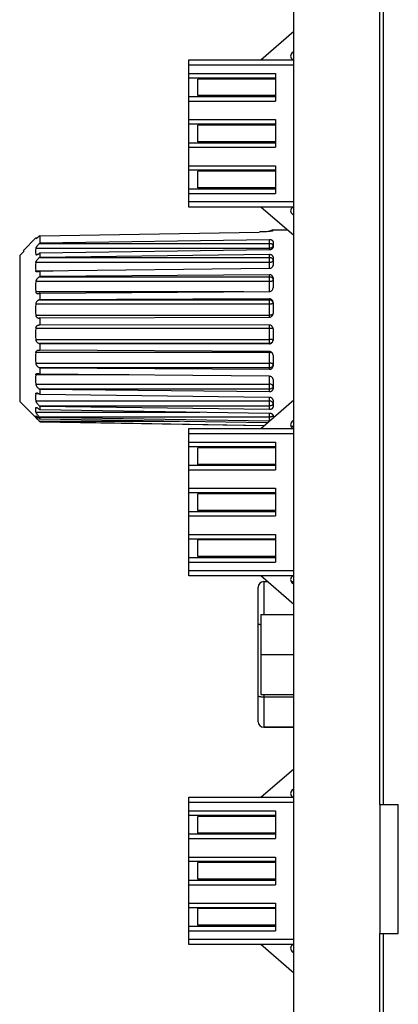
# Model space of a CAD drawing. Header units: millimetres. Extents: x -206 to 633, y -81 to 435.
# Tile 3 of 43: x -82 to -62, y 172 to 225. Entities that reach past the tile are written whole.
import ezdxf

# ---------------------------------------------------------------- set-up
doc = ezdxf.new("R2010")
doc.units = ezdxf.units.MM
doc.header["$LTSCALE"] = 23.1
doc.layers.add('06_ALL_SURFS', color=7, linetype='CONTINUOUS')
doc.layers.add('20_ALL_FEATURES', color=7, linetype='CONTINUOUS')

msp = doc.modelspace()

# ---------------------------------------------------------------- linework, layer by layer
at = {"layer": '06_ALL_SURFS', "color": 7}
for p, q in [((-67.388, 102.399), (-67.388, 255.375)), ((-62.726, 182.394), (-62.726, 249.188)), ((-62.526, 182.394), (-62.526, 249.188)), ((-69.188, 222.795), (-67.388, 224.338)), ((-73.088, 214.795), (-73.088, 222.795)), ((-73.088, 222.795), (-67.388, 222.795)), ((-67.388, 223.245), (-67.501, 223.146)), ((-73.088, 222.045), (-68.388, 222.045)), ((-68.388, 221.795), (-73.088, 221.795)), ((-72.588, 220.845), (-72.588, 221.745)), ((-68.388, 221.745), (-72.588, 221.745)), ((-68.388, 222.045), (-68.388, 220.545)), ((-73.088, 220.795), (-68.388, 220.795)), ((-68.388, 220.845), (-72.588, 220.845)), ((-73.088, 220.545), (-68.388, 220.545)), ((-73.088, 219.545), (-68.388, 219.545)), ((-68.388, 219.545), (-68.388, 218.045)), ((-68.388, 219.295), (-73.088, 219.295)), ((-72.588, 218.345), (-72.588, 219.246)), ((-68.388, 219.246), (-72.588, 219.246)), ((-73.088, 218.295), (-68.388, 218.295)), ((-73.088, 218.045), (-68.388, 218.045)), ((-68.388, 218.345), (-72.588, 218.345)), ((-73.088, 217.045), (-68.388, 217.045)), ((-68.388, 217.045), (-68.388, 215.545)), ((-68.388, 216.795), (-73.088, 216.795)), ((-72.588, 215.846), (-72.588, 216.746)), ((-68.388, 216.746), (-72.588, 216.746)), ((-73.088, 215.795), (-68.388, 215.795)), ((-68.388, 215.846), (-72.588, 215.846)), ((-73.088, 215.545), (-68.388, 215.545)), ((-67.388, 214.795), (-73.088, 214.795)), ((-67.388, 213.252), (-69.188, 214.795)), ((-67.501, 214.444), (-67.388, 214.346)), ((-82.056, 212.45), (-81.373, 213.133)), ((-81.373, 213.133), (-81.294, 213.135)), ((-81.37, 213.07), (-81.373, 213.133)), ((-81.169, 213.238), (-69.269, 213.449)), ((-81.169, 213.238), (-81.169, 212.837)), ((-68.518, 213.558), (-68.825, 213.464)), ((-68.555, 213.512), (-68.569, 213.507)), ((-68.518, 213.558), (-67.76, 213.571)), ((-81.176, 212.832), (-81.169, 212.837)), ((-68.718, 213.026), (-81.169, 212.837)), ((-68.518, 212.939), (-68.518, 212.616)), ((-82.056, 212.381), (-82.256, 212.177)), ((-82.256, 212.178), (-82.056, 212.381)), ((-82.256, 212.177), (-82.256, 204.25)), ((-82.056, 212.45), (-82.056, 212.381)), ((-81.169, 212.313), (-81.176, 212.307)), ((-81.176, 212.07), (-81.169, 212.074)), ((-81.169, 212.313), (-68.718, 212.496)), ((-81.169, 212.313), (-81.169, 212.074)), ((-68.718, 212.227), (-81.169, 212.074)), ((-68.518, 212.094), (-68.518, 211.64)), ((-81.169, 211.336), (-81.176, 211.332)), ((-81.176, 211.024), (-81.169, 211.028)), ((-81.169, 211.336), (-68.718, 211.481)), ((-81.169, 211.336), (-81.169, 211.028)), ((-68.718, 211.133), (-81.169, 211.028)), ((-68.518, 210.964), (-68.518, 210.412)), ((-81.169, 210.131), (-81.176, 210.128)), ((-81.169, 210.131), (-68.718, 210.226)), ((-81.169, 210.131), (-81.169, 209.775)), ((-81.176, 209.773), (-81.169, 209.775)), ((-68.718, 209.824), (-81.169, 209.775)), ((-68.518, 209.633), (-68.518, 209.024)), ((-81.185, 208.409), (-81.176, 208.409)), ((-81.169, 208.786), (-81.176, 208.785)), ((-81.176, 208.409), (-81.169, 208.409)), ((-81.169, 208.786), (-68.718, 208.825)), ((-81.169, 208.786), (-81.169, 208.409)), ((-68.718, 208.4), (-81.169, 208.409)), ((-68.518, 208.199), (-68.518, 207.579)), ((-81.169, 207.401), (-81.176, 207.402)), ((-81.169, 207.401), (-81.169, 207.031)), ((-81.169, 207.401), (-68.718, 207.381)), ((-81.176, 207.033), (-81.169, 207.031)), ((-68.718, 206.963), (-81.169, 207.031)), ((-68.518, 206.769), (-68.518, 206.183)), ((-81.169, 206.08), (-81.176, 206.082)), ((-81.176, 205.748), (-81.169, 205.744)), ((-81.169, 206.08), (-81.169, 205.744)), ((-81.169, 206.08), (-68.718, 206.001)), ((-68.718, 205.623), (-81.169, 205.744)), ((-68.518, 205.449), (-68.518, 204.941)), ((-81.169, 204.919), (-81.176, 204.923)), ((-81.176, 204.648), (-81.169, 204.643)), ((-81.169, 204.919), (-81.169, 204.643)), ((-81.169, 204.919), (-68.718, 204.789)), ((-68.718, 204.477), (-81.169, 204.643)), ((-82.256, 204.25), (-81.169, 203.163)), ((-82.256, 204.248), (-82.256, 204.247)), ((-82.256, 204.247), (-81.171, 203.162)), ((-69.188, 202.795), (-67.388, 204.338)), ((-68.518, 204.336), (-68.518, 203.944)), ((-81.169, 204.005), (-81.176, 204.01)), ((-81.176, 203.815), (-81.169, 203.809)), ((-81.169, 204.005), (-81.169, 203.809)), ((-81.169, 204.005), (-68.718, 203.833)), ((-68.718, 203.611), (-81.169, 203.809)), ((-68.518, 203.514), (-68.518, 203.37)), ((-81.169, 203.406), (-81.176, 203.412)), ((-81.176, 203.311), (-81.169, 203.304)), ((-81.169, 203.167), (-81.176, 203.173)), ((-81.169, 203.406), (-81.169, 203.304)), ((-81.169, 203.406), (-68.718, 203.204)), ((-68.842, 203.091), (-81.169, 203.304)), ((-81.169, 203.167), (-81.169, 203.16)), ((-81.169, 203.167), (-69.002, 202.955)), ((-81.169, 203.163), (-69.006, 202.951)), ((-81.169, 203.16), (-69.01, 202.948)), ((-67.388, 203.245), (-67.501, 203.146)), ((-73.088, 194.795), (-73.088, 202.795)), ((-73.088, 202.795), (-67.388, 202.795)), ((-67.557, 202.925), (-67.388, 202.923)), ((-67.556, 202.922), (-67.388, 202.919)), ((-73.088, 202.045), (-68.388, 202.045)), ((-68.388, 202.045), (-68.388, 200.545)), ((-68.388, 201.795), (-73.088, 201.795)), ((-72.588, 200.845), (-72.588, 201.745)), ((-68.388, 201.745), (-72.588, 201.745)), ((-68.388, 200.845), (-72.588, 200.845)), ((-73.088, 200.795), (-68.388, 200.795)), ((-73.088, 200.545), (-68.388, 200.545)), ((-73.088, 199.545), (-68.388, 199.545)), ((-68.388, 199.295), (-73.088, 199.295)), ((-72.588, 198.345), (-72.588, 199.246)), ((-68.388, 199.246), (-72.588, 199.246)), ((-68.388, 199.545), (-68.388, 198.045)), ((-73.088, 198.295), (-68.388, 198.295)), ((-68.388, 198.345), (-72.588, 198.345)), ((-73.088, 198.045), (-68.388, 198.045)), ((-73.088, 197.045), (-68.388, 197.045)), ((-68.388, 196.795), (-73.088, 196.795)), ((-72.588, 195.846), (-72.588, 196.746)), ((-68.388, 196.746), (-72.588, 196.746)), ((-68.388, 197.045), (-68.388, 195.545)), ((-73.088, 195.795), (-68.388, 195.795)), ((-73.088, 195.545), (-68.388, 195.545)), ((-68.388, 195.846), (-72.588, 195.846)), ((-67.388, 194.795), (-73.088, 194.795)), ((-67.388, 193.252), (-69.188, 194.795)), ((-69.026, 194.484), (-68.825, 194.484)), ((-67.536, 194.484), (-67.388, 194.484)), ((-67.501, 194.444), (-67.388, 194.346)), ((-69.326, 192.484), (-69.326, 194.184)), ((-69.326, 188.289), (-69.326, 192.484)), ((-69.188, 192.7), (-69.188, 188.37)), ((-69.326, 186.884), (-69.326, 188.289)), ((-67.388, 186.584), (-69.026, 186.584)), ((-69.026, 186.583), (-67.388, 186.583)), ((-69.188, 182.795), (-67.388, 184.338)), ((-67.388, 183.245), (-67.501, 183.146)), ((-73.088, 174.795), (-73.088, 182.795)), ((-73.088, 182.795), (-67.388, 182.795)), ((-62.726, 182.394), (-61.726, 182.394)), ((-61.726, 175.394), (-61.726, 182.394)), ((-73.088, 182.045), (-68.388, 182.045)), ((-68.388, 181.795), (-73.088, 181.795)), ((-72.588, 180.845), (-72.588, 181.745)), ((-68.388, 181.745), (-72.588, 181.745)), ((-68.388, 182.045), (-68.388, 180.545)), ((-73.088, 180.795), (-68.388, 180.795)), ((-73.088, 180.545), (-68.388, 180.545)), ((-68.388, 180.845), (-72.588, 180.845)), ((-73.088, 179.545), (-68.388, 179.545)), ((-68.388, 179.545), (-68.388, 178.045)), ((-68.388, 179.295), (-73.088, 179.295)), ((-72.588, 178.345), (-72.588, 179.246)), ((-68.388, 179.246), (-72.588, 179.246)), ((-73.088, 178.295), (-68.388, 178.295)), ((-73.088, 178.045), (-68.388, 178.045)), ((-68.388, 178.345), (-72.588, 178.345)), ((-73.088, 177.045), (-68.388, 177.045)), ((-68.388, 176.795), (-73.088, 176.795)), ((-68.388, 177.045), (-68.388, 175.545)), ((-72.588, 175.846), (-72.588, 176.746)), ((-68.388, 176.746), (-72.588, 176.746)), ((-73.088, 175.795), (-68.388, 175.795)), ((-68.388, 175.846), (-72.588, 175.846)), ((-73.088, 175.545), (-68.388, 175.545)), ((-62.726, 108.6), (-62.726, 175.394)), ((-62.726, 175.394), (-61.726, 175.394)), ((-62.526, 108.6), (-62.526, 175.394)), ((-67.388, 174.795), (-73.088, 174.795)), ((-67.388, 173.252), (-69.188, 174.795)), ((-67.501, 174.444), (-67.388, 174.346))]:
    msp.add_line(p, q, dxfattribs=at)
at = {"layer": '06_ALL_SURFS', "color": 4}
for p, q in [((-67.388, 222.495), (-73.088, 222.495)), ((-73.088, 215.095), (-67.388, 215.095)), ((-81.176, 212.832), (-68.718, 212.832)), ((-68.718, 212.496), (-68.718, 213.026)), ((-68.718, 212.561), (-81.387, 212.561)), ((-81.387, 212.244), (-81.265, 212.244)), ((-81.176, 212.07), (-68.718, 212.07)), ((-68.718, 211.481), (-68.718, 212.227)), ((-68.718, 211.79), (-81.387, 211.79)), ((-81.387, 211.345), (-80.433, 211.345)), ((-81.176, 211.024), (-68.718, 211.024)), ((-68.718, 211.024), (-68.718, 211.133)), ((-68.718, 210.226), (-68.718, 211.024)), ((-68.718, 210.757), (-81.387, 210.757)), ((-81.387, 210.216), (-70.096, 210.216)), ((-68.718, 209.538), (-81.387, 209.538)), ((-81.176, 209.773), (-68.718, 209.773)), ((-68.718, 208.825), (-68.718, 209.824)), ((-81.387, 208.941), (-68.718, 208.941)), ((-68.718, 207.381), (-68.718, 208.4)), ((-68.718, 208.223), (-81.387, 208.223)), ((-81.387, 207.615), (-68.718, 207.615)), ((-68.718, 207.402), (-81.176, 207.402)), ((-68.718, 206.91), (-81.387, 206.91)), ((-68.718, 206.082), (-68.718, 206.947)), ((-81.387, 206.336), (-68.718, 206.336)), ((-76.318, 205.697), (-81.387, 205.697)), ((-68.718, 206.082), (-81.176, 206.082)), ((-68.718, 206.001), (-68.718, 206.082)), ((-81.387, 205.199), (-68.718, 205.199)), ((-68.718, 204.789), (-68.718, 205.623)), ((-81.212, 204.673), (-81.387, 204.673)), ((-68.718, 204.923), (-81.176, 204.923)), ((-81.387, 204.288), (-68.718, 204.288)), ((-68.718, 203.833), (-68.718, 204.477)), ((-81.312, 203.914), (-81.387, 203.914)), ((-81.387, 203.671), (-72.487, 203.671)), ((-68.718, 204.01), (-81.176, 204.01)), ((-68.718, 203.204), (-68.718, 203.608)), ((-81.376, 203.477), (-81.387, 203.477)), ((-81.387, 203.394), (-81.265, 203.394)), ((-68.718, 203.412), (-81.176, 203.412)), ((-73.584, 203.173), (-81.176, 203.173)), ((-67.388, 202.495), (-73.088, 202.495)), ((-73.088, 195.095), (-67.388, 195.095)), ((-69.026, 194.484), (-69.026, 192.7)), ((-69.026, 188.37), (-69.026, 186.584)), ((-69.026, 188.237), (-67.388, 188.237)), ((-67.388, 182.495), (-73.088, 182.495)), ((-73.088, 175.095), (-67.388, 175.095))]:
    msp.add_line(p, q, dxfattribs=at)
at = {"layer": '06_ALL_SURFS', "color": 7}
for centre, radius, start, end in [((-67.37, 222.995), 0.2, 131, 264.8425), ((-67.37, 214.595), 0.2, 95.1576, 229), ((-68.713, 198.103), 19.602, 129.4558, 130.2206), ((-80.079, 212.403), 1.318, 173.0953, 186.9047), ((-78.794, 211.568), 2.603, 175.0886, 184.9114), ((-77.555, 210.486), 3.842, 175.959, 184.041), ((-76.726, 209.239), 4.671, 176.335, 183.665), ((-68.718, 208.199), 0.2, 14.8376, 89.9033), ((-76.535, 207.919), 4.861, 176.4121, 183.5879), ((-81.195, 208.211), 0.192, 168.1406, 176.4077), ((-68.719, 208.199), 0.201, 0.0312, 14.8416), ((-77.069, 206.623), 4.327, 176.1922, 183.8078), ((-78.142, 205.448), 3.254, 175.6094, 184.3906), ((-79.453, 204.48), 1.943, 174.3149, 185.6851), ((-80.619, 203.792), 0.777, 171.0067, 188.9933), ((-81.283, 203.429), 0.114, 155.278, 160.2776), ((-68.707, 203.843), 0.639, 269.0709, 269.6804), ((-67.37, 202.995), 0.2, 131, 264.8425), ((-69.026, 194.184), 0.3, 90, 180), ((-67.37, 194.595), 0.2, 95.1576, 229), ((-69.026, 186.884), 0.3, 180, 270), ((-69.026, 186.883), 0.3, 180, 270), ((-67.37, 182.995), 0.2, 131, 264.8425), ((-67.37, 174.595), 0.2, 95.1576, 229)]:
    msp.add_arc(centre, radius, start, end, dxfattribs=at)
at = {"layer": '06_ALL_SURFS', "color": 4}
for centre, radius, start, end in [((-68.708, 209.578), 0.191, 0.0439, 18.4231), ((-68.689, 203.487), 0.172, 13.0284, 18.2999), ((-68.688, 203.487), 0.171, 6.5742, 13.0308)]:
    msp.add_arc(centre, radius, start, end, dxfattribs=at)
at = {"layer": '06_ALL_SURFS', "color": 7}
for points, knots in [([(-68.57, 213.507), (-68.587, 213.502), (-68.628, 213.493), (-68.727, 213.474), (-68.842, 213.462), (-68.967, 213.455), (-69.067, 213.453), (-69.168, 213.451), (-69.236, 213.45), (-69.269, 213.449)], [0, 0, 0, 0, 0.078333, 0.178211, 0.428802, 0.569689, 0.713003, 0.856576, 1, 1, 1, 1]), ([(-68.555, 213.512), (-68.55, 213.514), (-68.541, 213.517), (-68.53, 213.522), (-68.523, 213.526), (-68.518, 213.531), (-68.517, 213.536), (-68.517, 213.54), (-68.517, 213.543), (-68.517, 213.547), (-68.517, 213.55), (-68.517, 213.553), (-68.518, 213.555), (-68.518, 213.556), (-68.518, 213.557), (-68.518, 213.557), (-68.518, 213.558), (-68.518, 213.558)], [0, 0, 0, 0, 0.230764, 0.410108, 0.535561, 0.62094, 0.684592, 0.739454, 0.788942, 0.833247, 0.906194, 0.934855, 0.958307, 0.976547, 0.989576, 0.997394, 1, 1, 1, 1]), ([(-81.176, 212.832), (-81.199, 212.811), (-81.245, 212.768), (-81.297, 212.711), (-81.335, 212.662), (-81.36, 212.626), (-81.376, 212.597), (-81.384, 212.576), (-81.386, 212.566), (-81.387, 212.561)], [0, 0, 0, 0, 0.26606, 0.540208, 0.674494, 0.801238, 0.913006, 0.960216, 1, 1, 1, 1]), ([(-68.518, 212.939), (-68.518, 212.945), (-68.52, 212.958), (-68.533, 212.976), (-68.552, 212.991), (-68.577, 213.004), (-68.607, 213.014), (-68.654, 213.024), (-68.692, 213.027), (-68.718, 213.026)], [0, 0, 0, 0, 0.078585, 0.16575, 0.267855, 0.387388, 0.523605, 0.67391, 1, 1, 1, 1]), ([(-68.718, 212.496), (-68.692, 212.496), (-68.643, 212.503), (-68.586, 212.525), (-68.551, 212.55), (-68.532, 212.57), (-68.52, 212.593), (-68.518, 212.608), (-68.518, 212.616)], [0, 0, 0, 0, 0.305247, 0.582343, 0.704068, 0.812921, 0.910345, 1, 1, 1, 1]), ([(-81.387, 212.244), (-81.386, 212.24), (-81.384, 212.231), (-81.375, 212.221), (-81.363, 212.216), (-81.355, 212.215), (-81.35, 212.215)], [0, 0, 0, 0, 0.264379, 0.497169, 0.73417, 1, 1, 1, 1]), ([(-81.387, 211.79), (-81.386, 211.803), (-81.379, 211.83), (-81.36, 211.87), (-81.336, 211.909), (-81.298, 211.959), (-81.246, 212.015), (-81.2, 212.053), (-81.176, 212.07)], [0, 0, 0, 0, 0.108284, 0.232378, 0.363885, 0.497249, 0.757736, 1, 1, 1, 1]), ([(-81.35, 212.215), (-81.344, 212.215), (-81.331, 212.217), (-81.303, 212.225), (-81.266, 212.242), (-81.221, 212.271), (-81.191, 212.294), (-81.176, 212.307)], [0, 0, 0, 0, 0.090763, 0.193899, 0.431756, 0.703268, 1, 1, 1, 1]), ([(-68.518, 212.094), (-68.518, 212.103), (-68.52, 212.122), (-68.532, 212.148), (-68.551, 212.171), (-68.586, 212.199), (-68.642, 212.222), (-68.692, 212.227), (-68.718, 212.227)], [0, 0, 0, 0, 0.102246, 0.207817, 0.319938, 0.440819, 0.708248, 1, 1, 1, 1]), ([(-68.718, 211.481), (-68.692, 211.481), (-68.641, 211.49), (-68.575, 211.524), (-68.536, 211.569), (-68.52, 211.609), (-68.518, 211.63), (-68.518, 211.64)], [0, 0, 0, 0, 0.277035, 0.53987, 0.779383, 0.891546, 1, 1, 1, 1]), ([(-81.312, 211.281), (-81.321, 211.281), (-81.339, 211.283), (-81.363, 211.294), (-81.381, 211.316), (-81.386, 211.335), (-81.387, 211.345)], [0, 0, 0, 0, 0.248957, 0.48264, 0.721945, 1, 1, 1, 1]), ([(-81.176, 211.024), (-81.2, 211.013), (-81.247, 210.983), (-81.311, 210.923), (-81.355, 210.86), (-81.379, 210.802), (-81.386, 210.772), (-81.387, 210.757)], [0, 0, 0, 0, 0.224539, 0.473015, 0.739238, 0.873358, 1, 1, 1, 1]), ([(-81.176, 211.332), (-81.198, 211.317), (-81.232, 211.299), (-81.279, 211.284), (-81.301, 211.281), (-81.312, 211.281)], [0, 0, 0, 0, 0.538799, 0.779799, 1, 1, 1, 1]), ([(-68.518, 210.964), (-68.518, 210.975), (-68.52, 210.998), (-68.532, 211.03), (-68.55, 211.06), (-68.584, 211.094), (-68.641, 211.125), (-68.692, 211.133), (-68.718, 211.133)], [0, 0, 0, 0, 0.116207, 0.233496, 0.35299, 0.475927, 0.732199, 1, 1, 1, 1]), ([(-81.387, 210.216), (-81.385, 210.198), (-81.377, 210.166), (-81.347, 210.13), (-81.307, 210.111), (-81.279, 210.108), (-81.265, 210.108)], [0, 0, 0, 0, 0.2872, 0.533641, 0.765164, 1, 1, 1, 1]), ([(-81.265, 210.108), (-81.258, 210.108), (-81.227, 210.11), (-81.197, 210.119), (-81.176, 210.128)], [0, 0, 0, 0, 0.239213, 1, 1, 1, 1]), ([(-68.718, 210.226), (-68.692, 210.226), (-68.64, 210.236), (-68.573, 210.278), (-68.528, 210.339), (-68.518, 210.388), (-68.518, 210.412)], [0, 0, 0, 0, 0.259424, 0.51408, 0.7607, 1, 1, 1, 1]), ([(-81.176, 209.773), (-81.2, 209.768), (-81.235, 209.754), (-81.277, 209.726), (-81.32, 209.689), (-81.365, 209.629), (-81.385, 209.569), (-81.387, 209.538)], [0, 0, 0, 0, 0.215246, 0.33148, 0.454043, 0.718579, 1, 1, 1, 1]), ([(-68.518, 209.633), (-68.518, 209.658), (-68.528, 209.709), (-68.573, 209.773), (-68.639, 209.815), (-68.692, 209.825), (-68.718, 209.824)], [0, 0, 0, 0, 0.246235, 0.493948, 0.745321, 1, 1, 1, 1]), ([(-81.387, 208.941), (-81.386, 208.928), (-81.381, 208.902), (-81.367, 208.868), (-81.347, 208.84), (-81.316, 208.811), (-81.271, 208.787), (-81.231, 208.781), (-81.212, 208.781)], [0, 0, 0, 0, 0.151393, 0.292721, 0.423871, 0.546937, 0.77719, 1, 1, 1, 1]), ([(-68.718, 208.825), (-68.691, 208.825), (-68.639, 208.836), (-68.572, 208.88), (-68.528, 208.946), (-68.517, 208.999), (-68.518, 209.024)], [0, 0, 0, 0, 0.250954, 0.501521, 0.751255, 1, 1, 1, 1]), ([(-81.383, 208.25), (-81.38, 208.264), (-81.372, 208.289), (-81.353, 208.323), (-81.329, 208.351), (-81.295, 208.379), (-81.247, 208.403), (-81.205, 208.409), (-81.185, 208.409)], [0, 0, 0, 0, 0.149031, 0.289292, 0.420961, 0.545407, 0.778258, 1, 1, 1, 1]), ([(-81.212, 208.781), (-81.209, 208.781), (-81.197, 208.782), (-81.185, 208.783), (-81.176, 208.785)], [0, 0, 0, 0, 0.248677, 1, 1, 1, 1]), ([(-81.387, 207.615), (-81.386, 207.599), (-81.38, 207.568), (-81.356, 207.513), (-81.312, 207.459), (-81.247, 207.417), (-81.199, 207.404), (-81.176, 207.402)], [0, 0, 0, 0, 0.147359, 0.290187, 0.551454, 0.785218, 1, 1, 1, 1]), ([(-68.718, 207.381), (-68.692, 207.381), (-68.639, 207.391), (-68.573, 207.435), (-68.528, 207.501), (-68.518, 207.553), (-68.518, 207.579)], [0, 0, 0, 0, 0.251238, 0.501423, 0.750719, 1, 1, 1, 1]), ([(-81.387, 206.91), (-81.385, 206.931), (-81.375, 206.971), (-81.337, 207.015), (-81.29, 207.039), (-81.256, 207.043), (-81.239, 207.043)], [0, 0, 0, 0, 0.29012, 0.540159, 0.77115, 1, 1, 1, 1]), ([(-81.239, 207.043), (-81.234, 207.043), (-81.212, 207.042), (-81.191, 207.038), (-81.176, 207.033)], [0, 0, 0, 0, 0.245085, 1, 1, 1, 1]), ([(-68.518, 206.769), (-68.517, 206.794), (-68.528, 206.845), (-68.573, 206.91), (-68.639, 206.953), (-68.691, 206.963), (-68.718, 206.963)], [0, 0, 0, 0, 0.245202, 0.493826, 0.745942, 1, 1, 1, 1]), ([(-81.387, 206.336), (-81.385, 206.304), (-81.369, 206.258), (-81.337, 206.206), (-81.299, 206.16), (-81.247, 206.116), (-81.2, 206.09), (-81.176, 206.082)], [0, 0, 0, 0, 0.27152, 0.407325, 0.538148, 0.781331, 1, 1, 1, 1]), ([(-68.718, 206.001), (-68.692, 206.001), (-68.64, 206.01), (-68.584, 206.043), (-68.55, 206.08), (-68.532, 206.112), (-68.52, 206.147), (-68.518, 206.171), (-68.518, 206.183)], [0, 0, 0, 0, 0.259719, 0.512629, 0.636459, 0.758474, 0.879502, 1, 1, 1, 1]), ([(-81.387, 205.697), (-81.386, 205.71), (-81.381, 205.73), (-81.367, 205.751), (-81.35, 205.767), (-81.324, 205.779), (-81.301, 205.781), (-81.289, 205.781)], [0, 0, 0, 0, 0.282735, 0.407869, 0.526781, 0.75889, 1, 1, 1, 1]), ([(-81.289, 205.781), (-81.271, 205.781), (-81.231, 205.774), (-81.194, 205.758), (-81.176, 205.748)], [0, 0, 0, 0, 0.473316, 1, 1, 1, 1]), ([(-81.387, 205.199), (-81.386, 205.185), (-81.379, 205.156), (-81.361, 205.114), (-81.336, 205.074), (-81.299, 205.024), (-81.247, 204.972), (-81.2, 204.937), (-81.176, 204.923)], [0, 0, 0, 0, 0.117825, 0.247223, 0.38058, 0.513274, 0.767505, 1, 1, 1, 1]), ([(-68.518, 205.449), (-68.518, 205.46), (-68.52, 205.483), (-68.536, 205.527), (-68.574, 205.575), (-68.64, 205.613), (-68.692, 205.623), (-68.718, 205.623)], [0, 0, 0, 0, 0.114733, 0.231944, 0.475301, 0.733225, 1, 1, 1, 1]), ([(-81.387, 204.673), (-81.386, 204.68), (-81.383, 204.69), (-81.376, 204.701), (-81.367, 204.71), (-81.352, 204.716), (-81.339, 204.718), (-81.332, 204.718)], [0, 0, 0, 0, 0.271328, 0.392213, 0.508454, 0.743326, 1, 1, 1, 1]), ([(-81.332, 204.718), (-81.32, 204.718), (-81.295, 204.713), (-81.241, 204.692), (-81.202, 204.667), (-81.176, 204.648)], [0, 0, 0, 0, 0.207959, 0.44711, 1, 1, 1, 1]), ([(-68.718, 204.789), (-68.692, 204.788), (-68.641, 204.795), (-68.585, 204.822), (-68.551, 204.854), (-68.532, 204.88), (-68.52, 204.91), (-68.518, 204.931), (-68.518, 204.941)], [0, 0, 0, 0, 0.278414, 0.539429, 0.661349, 0.777553, 0.889759, 1, 1, 1, 1]), ([(-81.387, 204.288), (-81.386, 204.282), (-81.384, 204.271), (-81.376, 204.247), (-81.36, 204.215), (-81.336, 204.177), (-81.298, 204.127), (-81.245, 204.07), (-81.2, 204.029), (-81.176, 204.01)], [0, 0, 0, 0, 0.045965, 0.098178, 0.216388, 0.345663, 0.479521, 0.746579, 1, 1, 1, 1]), ([(-68.518, 204.336), (-68.518, 204.345), (-68.52, 204.364), (-68.532, 204.39), (-68.551, 204.414), (-68.586, 204.443), (-68.642, 204.469), (-68.692, 204.477), (-68.718, 204.477)], [0, 0, 0, 0, 0.100149, 0.205694, 0.319074, 0.44154, 0.710443, 1, 1, 1, 1]), ([(-81.387, 203.914), (-81.386, 203.917), (-81.385, 203.921), (-81.378, 203.929), (-81.37, 203.931), (-81.365, 203.931)], [0, 0, 0, 0, 0.257279, 0.488561, 1, 1, 1, 1]), ([(-81.387, 203.671), (-81.386, 203.667), (-81.384, 203.659), (-81.375, 203.641), (-81.359, 203.615), (-81.335, 203.582), (-81.307, 203.548), (-81.276, 203.513), (-81.233, 203.467), (-81.199, 203.434), (-81.176, 203.412)], [0, 0, 0, 0, 0.03307, 0.074872, 0.179661, 0.303594, 0.438239, 0.578184, 0.719978, 1, 1, 1, 1]), ([(-81.365, 203.931), (-81.359, 203.931), (-81.345, 203.928), (-81.325, 203.92), (-81.303, 203.909), (-81.269, 203.89), (-81.226, 203.858), (-81.193, 203.83), (-81.176, 203.815)], [0, 0, 0, 0, 0.079707, 0.177554, 0.290519, 0.415844, 0.694475, 1, 1, 1, 1]), ([(-68.718, 203.833), (-68.692, 203.832), (-68.643, 203.837), (-68.587, 203.856), (-68.551, 203.879), (-68.532, 203.898), (-68.52, 203.92), (-68.518, 203.936), (-68.518, 203.944)], [0, 0, 0, 0, 0.307755, 0.583496, 0.703509, 0.810864, 0.908124, 1, 1, 1, 1]), ([(-68.518, 203.514), (-68.518, 203.52), (-68.521, 203.533), (-68.533, 203.551), (-68.552, 203.567), (-68.572, 203.579), (-68.591, 203.587), (-68.612, 203.595), (-68.642, 203.603), (-68.679, 203.609), (-68.704, 203.611), (-68.718, 203.611)], [0, 0, 0, 0, 0.076413, 0.164014, 0.267764, 0.388944, 0.455729, 0.526188, 0.67645, 0.836071, 1, 1, 1, 1]), ([(-81.387, 203.394), (-81.392, 203.405), (-81.399, 203.43), (-81.395, 203.456), (-81.39, 203.468)], [0, 0, 0, 0, 0.504906, 1, 1, 1, 1]), ([(-81.387, 203.477), (-81.386, 203.477), (-81.385, 203.478), (-81.384, 203.479), (-81.383, 203.479)], [0, 0, 0, 0, 0.452765, 1, 1, 1, 1]), ([(-81.387, 203.394), (-81.386, 203.392), (-81.383, 203.388), (-81.377, 203.381), (-81.369, 203.372), (-81.36, 203.361), (-81.348, 203.348), (-81.33, 203.33), (-81.306, 203.305), (-81.275, 203.273), (-81.232, 203.229), (-81.199, 203.196), (-81.176, 203.173)], [0, 0, 0, 0, 0.017974, 0.047872, 0.088227, 0.13729, 0.19328, 0.254811, 0.389978, 0.535919, 0.688167, 1, 1, 1, 1]), ([(-81.383, 203.479), (-81.381, 203.479), (-81.377, 203.477), (-81.369, 203.474), (-81.36, 203.469), (-81.345, 203.459), (-81.324, 203.444), (-81.297, 203.422), (-81.268, 203.397), (-81.238, 203.37), (-81.207, 203.341), (-81.187, 203.321), (-81.176, 203.311)], [0, 0, 0, 0, 0.021078, 0.051848, 0.091509, 0.13876, 0.25153, 0.382374, 0.525931, 0.678452, 0.837285, 1, 1, 1, 1])]:
    msp.add_open_spline(points, degree=3, knots=knots, dxfattribs=at)
at = {"layer": '06_ALL_SURFS', "color": 4}
for points, knots in [([(-68.718, 212.832), (-68.692, 212.832), (-68.654, 212.828), (-68.607, 212.816), (-68.577, 212.804), (-68.552, 212.789), (-68.533, 212.772), (-68.52, 212.753), (-68.518, 212.739), (-68.518, 212.732)], [0, 0, 0, 0, 0.318554, 0.466711, 0.602272, 0.722769, 0.827367, 0.918035, 1, 1, 1, 1]), ([(-68.518, 212.732), (-68.518, 212.721), (-68.52, 212.698), (-68.532, 212.666), (-68.55, 212.636), (-68.584, 212.601), (-68.64, 212.57), (-68.692, 212.561), (-68.718, 212.561)], [0, 0, 0, 0, 0.115362, 0.232507, 0.352378, 0.475899, 0.732893, 1, 1, 1, 1]), ([(-68.718, 212.07), (-68.692, 212.07), (-68.642, 212.063), (-68.585, 212.037), (-68.551, 212.008), (-68.532, 211.983), (-68.52, 211.955), (-68.518, 211.936), (-68.518, 211.927)], [0, 0, 0, 0, 0.28618, 0.552207, 0.674204, 0.78829, 0.896059, 1, 1, 1, 1]), ([(-68.518, 211.927), (-68.518, 211.918), (-68.52, 211.9), (-68.532, 211.874), (-68.551, 211.85), (-68.586, 211.821), (-68.642, 211.797), (-68.692, 211.79), (-68.718, 211.79)], [0, 0, 0, 0, 0.101158, 0.206687, 0.319449, 0.441159, 0.709397, 1, 1, 1, 1]), ([(-68.718, 211.024), (-68.692, 211.024), (-68.64, 211.016), (-68.574, 210.978), (-68.528, 210.919), (-68.518, 210.872), (-68.518, 210.849)], [0, 0, 0, 0, 0.265078, 0.521535, 0.7654, 1, 1, 1, 1]), ([(-68.518, 210.849), (-68.518, 210.843), (-68.521, 210.83), (-68.533, 210.812), (-68.552, 210.797), (-68.577, 210.783), (-68.607, 210.772), (-68.654, 210.76), (-68.692, 210.757), (-68.718, 210.757)], [0, 0, 0, 0, 0.077483, 0.16487, 0.267845, 0.388279, 0.525057, 0.6754, 1, 1, 1, 1]), ([(-68.718, 209.773), (-68.697, 209.773), (-68.655, 209.767), (-68.598, 209.739), (-68.553, 209.695), (-68.534, 209.658), (-68.527, 209.639)], [0, 0, 0, 0, 0.25236, 0.503525, 0.752743, 1, 1, 1, 1]), ([(-68.518, 209.579), (-68.518, 209.577), (-68.518, 209.574), (-68.521, 209.57), (-68.526, 209.566), (-68.536, 209.561), (-68.553, 209.555), (-68.578, 209.549), (-68.608, 209.544), (-68.642, 209.541), (-68.679, 209.538), (-68.705, 209.538), (-68.718, 209.538)], [0, 0, 0, 0, 0.019489, 0.042756, 0.071983, 0.108176, 0.202221, 0.324119, 0.47021, 0.635591, 0.814559, 1, 1, 1, 1]), ([(-68.525, 208.97), (-68.529, 208.968), (-68.537, 208.963), (-68.554, 208.958), (-68.574, 208.953), (-68.608, 208.947), (-68.656, 208.942), (-68.696, 208.941), (-68.718, 208.941)], [0, 0, 0, 0, 0.065491, 0.152092, 0.258926, 0.383787, 0.675779, 1, 1, 1, 1]), ([(-68.518, 208.21), (-68.518, 208.21), (-68.52, 208.211), (-68.523, 208.213), (-68.528, 208.214), (-68.535, 208.215), (-68.544, 208.216), (-68.558, 208.218), (-68.58, 208.219), (-68.61, 208.221), (-68.643, 208.222), (-68.68, 208.223), (-68.705, 208.223), (-68.718, 208.223)], [0, 0, 0, 0, 0.009809, 0.027501, 0.05374, 0.088552, 0.131661, 0.182708, 0.30687, 0.456448, 0.626069, 0.809712, 1, 1, 1, 1]), ([(-68.518, 207.601), (-68.518, 207.602), (-68.519, 207.603), (-68.522, 207.604), (-68.527, 207.605), (-68.537, 207.607), (-68.553, 207.609), (-68.578, 207.611), (-68.608, 207.612), (-68.642, 207.614), (-68.679, 207.614), (-68.705, 207.615), (-68.718, 207.615)], [0, 0, 0, 0, 0.008168, 0.023895, 0.048395, 0.081796, 0.174217, 0.298061, 0.448603, 0.62022, 0.806594, 1, 1, 1, 1]), ([(-68.519, 207.58), (-68.521, 207.556), (-68.535, 207.508), (-68.581, 207.45), (-68.644, 207.411), (-68.693, 207.402), (-68.718, 207.402)], [0, 0, 0, 0, 0.249643, 0.499399, 0.74954, 1, 1, 1, 1]), ([(-68.556, 206.883), (-68.566, 206.887), (-68.589, 206.895), (-68.643, 206.907), (-68.687, 206.91), (-68.718, 206.91)], [0, 0, 0, 0, 0.205644, 0.448208, 1, 1, 1, 1]), ([(-68.518, 206.269), (-68.518, 206.273), (-68.521, 206.283), (-68.534, 206.296), (-68.552, 206.307), (-68.577, 206.317), (-68.607, 206.325), (-68.642, 206.331), (-68.679, 206.335), (-68.705, 206.336), (-68.718, 206.336)], [0, 0, 0, 0, 0.061142, 0.137346, 0.23533, 0.356059, 0.497257, 0.655073, 0.824721, 1, 1, 1, 1]), ([(-68.535, 206.193), (-68.543, 206.176), (-68.564, 206.145), (-68.607, 206.11), (-68.66, 206.087), (-68.698, 206.082), (-68.718, 206.082)], [0, 0, 0, 0, 0.243569, 0.491956, 0.744735, 1, 1, 1, 1]), ([(-68.518, 206.269), (-68.518, 206.256), (-68.52, 206.229), (-68.529, 206.205), (-68.535, 206.193)], [0, 0, 0, 0, 0.49807, 1, 1, 1, 1]), ([(-68.518, 205.083), (-68.518, 205.091), (-68.52, 205.107), (-68.532, 205.129), (-68.551, 205.149), (-68.587, 205.173), (-68.643, 205.193), (-68.692, 205.199), (-68.718, 205.199)], [0, 0, 0, 0, 0.090706, 0.188011, 0.296125, 0.417037, 0.693549, 1, 1, 1, 1]), ([(-68.518, 205.083), (-68.518, 205.073), (-68.52, 205.051), (-68.536, 205.01), (-68.575, 204.965), (-68.641, 204.931), (-68.692, 204.923), (-68.718, 204.923)], [0, 0, 0, 0, 0.111525, 0.225518, 0.465235, 0.725709, 1, 1, 1, 1]), ([(-68.518, 204.133), (-68.518, 204.143), (-68.52, 204.164), (-68.536, 204.204), (-68.575, 204.247), (-68.641, 204.28), (-68.692, 204.288), (-68.718, 204.288)], [0, 0, 0, 0, 0.109373, 0.221597, 0.459918, 0.722097, 1, 1, 1, 1]), ([(-68.518, 204.133), (-68.518, 204.125), (-68.52, 204.108), (-68.532, 204.085), (-68.551, 204.063), (-68.586, 204.038), (-68.643, 204.016), (-68.692, 204.01), (-68.718, 204.01)], [0, 0, 0, 0, 0.094315, 0.194423, 0.304082, 0.42522, 0.698885, 1, 1, 1, 1]), ([(-68.518, 203.487), (-68.518, 203.482), (-68.521, 203.471), (-68.533, 203.457), (-68.552, 203.444), (-68.577, 203.433), (-68.607, 203.424), (-68.642, 203.417), (-68.679, 203.413), (-68.705, 203.412), (-68.718, 203.412)], [0, 0, 0, 0, 0.066682, 0.146515, 0.246009, 0.366532, 0.506219, 0.661569, 0.828121, 1, 1, 1, 1]), ([(-69.188, 192.145), (-69.198, 192.146), (-69.218, 192.149), (-69.245, 192.153), (-69.268, 192.158), (-69.288, 192.163), (-69.304, 192.169), (-69.318, 192.176), (-69.326, 192.184), (-69.326, 192.189)], [0, 0, 0, 0, 0.204335, 0.389419, 0.552655, 0.691781, 0.805493, 0.893299, 1, 1, 1, 1]), ([(-69.326, 188.289), (-69.326, 188.287), (-69.325, 188.283), (-69.32, 188.278), (-69.313, 188.273), (-69.303, 188.269), (-69.29, 188.264), (-69.269, 188.258), (-69.236, 188.251), (-69.191, 188.245), (-69.14, 188.24), (-69.084, 188.238), (-69.046, 188.237), (-69.026, 188.237)], [0, 0, 0, 0, 0.016976, 0.038303, 0.066203, 0.101561, 0.144561, 0.19507, 0.317372, 0.46457, 0.63156, 0.812465, 1, 1, 1, 1])]:
    msp.add_open_spline(points, degree=3, knots=knots, dxfattribs=at)
at = {"layer": '20_ALL_FEATURES', "color": 7}
for p, q in [((-69.188, 192.7), (-67.388, 192.7)), ((-69.188, 190.535), (-67.388, 190.535)), ((-69.188, 188.37), (-67.388, 188.37)), ((-62.726, 182.394), (-62.726, 175.394))]:
    msp.add_line(p, q, dxfattribs=at)

doc.saveas('drawing.dxf')
